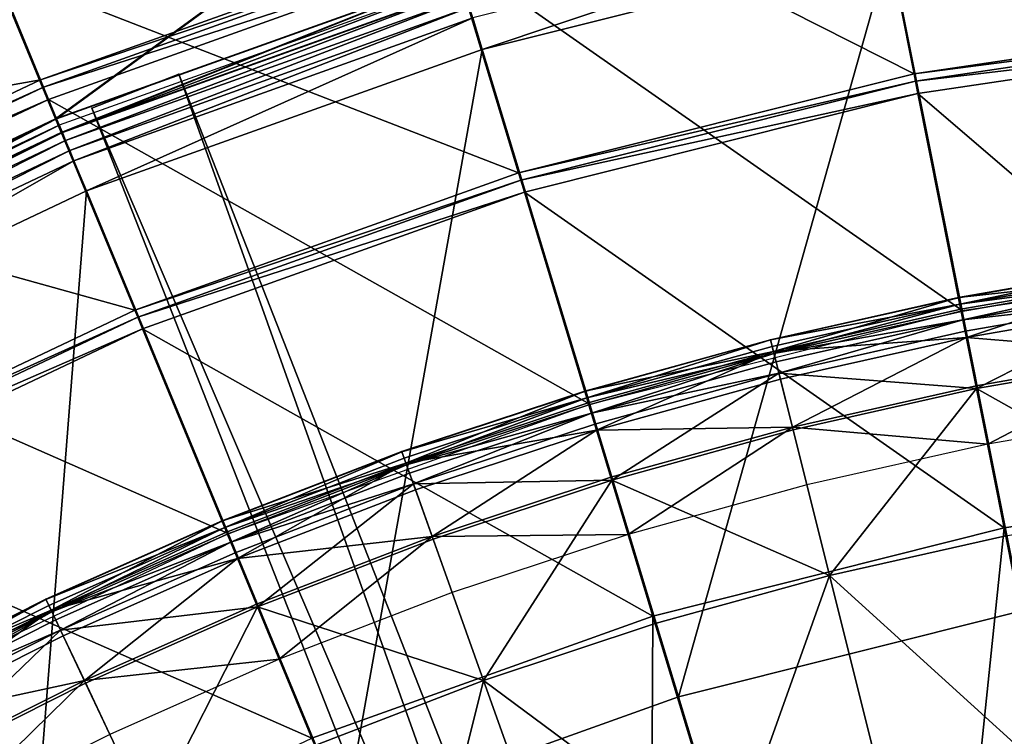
# Model space of a CAD drawing. Extents: x -3.87 to 3.87, y -3.87 to 3.87.
# Tile 78 of 115: x -1.46 to -0.62, y 2.91 to 3.53. Entities that reach past the tile are written whole.
import ezdxf

# ---------------------------------------------------------------- set-up
doc = ezdxf.new("R2010")
doc.units = 0
doc.layers.get('0').update_dxf_attribs({"linetype": 'CONTINUOUS'})

msp = doc.modelspace()

# ---------------------------------------------------------------- linework, layer by layer
for p in [(-1.061747, 3.50012, 4.599773), (-1.061746, 3.50012, 4.599773), (-1.438978, 3.474001, 4.540933), (-1.320774, 3.479002, 4.643105), (-1.320774, 3.479002, 7.239485), (-0.692989, 3.479228, 9.191612), (-0.69175, 3.473001, 9.18961), (-1.436402, 3.467784, 4.538932), (-1.432059, 3.457298, 4.219625), (-1.432059, 3.457298, 4.531927), (-1.432058, 3.457298, 4.219625), (-1.432058, 3.457298, 4.531927), (-0.689661, 3.4625, 9.182608), (-0.689661, 3.462498, 8.880756), (-0.68966, 3.462501, 9.182608), (-0.689659, 3.462499, 8.880756), (-1.3952, 3.44979, 4.643105), (-1.3952, 3.44979, 7.239485), (-1.426159, 3.440815, 4.641755), (-1.425231, 3.440814, -0.008925), (-1.422978, 3.435379, 4.537785), (-1.421266, 3.429002, 4.652464), (-1.421265, 3.429002, 4.652464), (-1.421264, 3.429, 8.880758), (-1.420356, 3.429046, 4.562068), (-1.420338, 3.429001, 0.001785), (-1.420338, 3.429001, 0.008925), (-1.417544, 3.422259, 4.579808), (-1.414077, 3.413888, 4.590927), (-1.410423, 3.405068, 4.597562), (-1.030668, 3.3946, 9.191612), (-1.028825, 3.388525, 9.18961), (-1.399723, 3.379235, 4.599773), (-1.399721, 3.379235, 4.599773), (-1.025717, 3.378279, 9.182608), (-1.025717, 3.378277, 8.880756), (-1.025715, 3.378279, 9.182608), (-1.025715, 3.378277, 8.880756), (-0.655019, 3.288341, 9.064547), (-0.654974, 3.288119, 9.121477), (-0.653859, 3.28251, 9.179029), (-1.358454, 3.27736, 9.191612), (-1.356025, 3.271495, 9.18961), (-0.653002, 3.278203, 9.040556), (-0.652661, 3.276489, 9.204887), (-0.651851, 3.277078, 4.219625), (-0.651201, 3.269146, 9.212923), (-1.351927, 3.261603, 9.182608), (-1.351927, 3.261601, 8.880756), (-1.351926, 3.261603, 9.182608), (-1.351925, 3.261601, 8.880756), (-0.649297, 3.259575, 9.217014), (-0.815578, 3.252274, 9.064547), (-0.815523, 3.252054, 9.121477), (-0.814133, 3.246507, 9.179029), (-0.648234, 3.25423, 9.033573), (-0.813067, 3.242248, 9.040556), (-0.812642, 3.240551, 9.204887), (-0.810823, 3.233289, 9.212923), (-0.808452, 3.223824, 9.217014), (-0.807127, 3.218536, 9.033573), (-0.64002, 3.21294, 9.027666), (-0.974177, 3.208375, 9.064547), (-0.974111, 3.208159, 9.121477), (-0.639551, 3.21058, 9.229347), (-0.972451, 3.202687, 9.179029), (-0.971177, 3.198485, 9.040556), (-0.970669, 3.196812, 9.204887), (-0.969911, 3.197368, 4.219625), (-0.968496, 3.189648, 9.212923), (-0.965663, 3.180309, 9.217014), (-0.964081, 3.175094, 9.033573), (-0.796898, 3.177699, 9.027666), (-0.796314, 3.175365, 9.229347), (-0.630085, 3.162991, 9.022295), (-1.130435, 3.156763, 9.064547), (-1.130359, 3.156549, 9.121477), (-1.128433, 3.151165, 9.179029), (-1.126954, 3.147031, 9.040556), (-1.126364, 3.145384, 9.204887), (-1.123842, 3.138335, 9.212923), (-1.120555, 3.129148, 9.217014), (-0.95186, 3.134808, 9.027666), (-0.951162, 3.132506, 9.229347), (-0.784524, 3.128298, 9.022295), (-1.118718, 3.124016, 9.033573), (-1.283974, 3.097549, 9.064547), (-1.283887, 3.09734, 9.121477), (-1.281698, 3.092057, 9.179029), (-1.280018, 3.088, 9.040556), (-1.279349, 3.086385, 9.204887), (-1.278652, 3.08694, 4.219625), (-0.615881, 3.091583, 8.880756), (-0.615881, 3.091583, 8.374943), (-1.276484, 3.079468, 9.212923), (-1.104536, 3.084378, 9.027666), (-1.103726, 3.082113, 9.229347), (-0.937077, 3.086073, 9.022295), (-1.27275, 3.070453, 9.217014), (-1.270664, 3.065417, 9.033573), (-0.765194, 3.051127, 9.262104), (-1.087379, 3.036428, 9.022295), (-1.434411, 3.030851, 9.064547), (-1.434315, 3.030647, 9.121477), (-1.43187, 3.025477, 9.179029), (-1.429992, 3.021508, 9.040556), (-1.429245, 3.019928, 9.204887), (-1.254553, 3.026523, 9.027666), (-1.253633, 3.024301, 9.229347), (-1.426044, 3.013159, 9.212923), (-0.915937, 3.016386, 8.880756), (-0.915937, 3.016386, 8.374943), (-0.915936, 3.016386, 8.815489), (-0.915936, 3.016386, 8.374943), (-1.421872, 3.004338, 9.217014), (-0.913984, 3.009944, 9.262104), (-1.419541, 2.999411, 9.033573), (-1.235064, 2.979473, 9.022295), (-1.401542, 2.961354, 9.027666), (-1.060578, 2.961524, 9.262104), (-1.400513, 2.95918, 9.229347), (-0.894103, 2.947474, 4.599773), (-1.379768, 2.915317, 9.022295)]:
    msp.add_point(p)
for points in [[(-0.692989, 3.479228, 9.191612), (-0.754469, 3.788313, 9.191612), (-1.122147, 3.696168, 9.191612)], [(-0.348628, 3.530268, 9.191612), (-0.754469, 3.788313, 9.191612), (-0.692989, 3.479228, 9.191612)], [(-0.327498, 3.325152, 4.219625), (-0.36679, 3.72409, 4.219625), (-0.730057, 3.670249, 4.219625)], [(-1.030668, 3.3946, 9.191612), (-1.122147, 3.696168, 9.191612), (-1.479053, 3.568512, 9.191612)], [(-0.692989, 3.479228, 9.191612), (-1.122147, 3.696168, 9.191612), (-1.030668, 3.3946, 9.191612)], [(-1.113843, 3.668793, 4.641755), (-1.426159, 3.440815, 4.641755), (-1.468105, 3.542083, 4.641755)], [(-1.112915, 3.668792, -0.008925), (-1.425231, 3.440814, -0.008925), (-1.467178, 3.542082, -0.008925)], [(-1.113843, 3.668793, 4.641755), (-1.082025, 3.563903, 4.641755), (-1.426159, 3.440815, 4.641755)], [(-1.112915, 3.668792, -0.008925), (-1.081097, 3.563901, -0.008925), (-1.425231, 3.440814, -0.008925)], [(-0.651851, 3.277078, 4.219625), (-0.730057, 3.670249, 4.219625), (-1.086276, 3.580975, 4.219625)], [(-0.327498, 3.325152, 4.219625), (-0.730057, 3.670249, 4.219625), (-0.651851, 3.277078, 4.219625)], [(-0.358505, 3.640003, 4.599773), (-0.71357, 3.587378, 4.599773), (-0.600901, 3.020955, 4.599773)], [(-0.719027, 3.614802, 4.597562), (-1.069864, 3.526877, 4.597562), (-1.061747, 3.50012, 4.599773)], [(-0.719027, 3.614802, 4.597562), (-1.061747, 3.50012, 4.599773), (-0.713572, 3.587378, 4.599773)], [(-1.091524, 3.598275, 4.540933), (-1.478125, 3.568511, 4.540933), (-1.438978, 3.474001, 4.540933)], [(-1.089571, 3.591835, 4.538932), (-1.091524, 3.598275, 4.540933), (-1.438978, 3.474001, 4.540933)], [(-1.089571, 3.591835, 4.538932), (-1.438978, 3.474001, 4.540933), (-1.436402, 3.467784, 4.538932)], [(-1.086276, 3.580975, 4.531927), (-1.089571, 3.591835, 4.538932), (-1.436402, 3.467784, 4.538932)], [(-0.71357, 3.587378, 4.599773), (-1.061746, 3.50012, 4.599773), (-0.894103, 2.947474, 4.599773)], [(-0.71357, 3.587378, 4.599773), (-0.894103, 2.947474, 4.599773), (-0.600901, 3.020955, 4.599773)], [(-1.086276, 3.580975, 4.531927), (-1.436402, 3.467784, 4.538932), (-1.432059, 3.457298, 4.531927)], [(-0.969911, 3.197368, 4.219625), (-1.086276, 3.580975, 4.219625), (-1.432059, 3.457298, 4.219625)], [(-1.086275, 3.580975, 4.219625), (-1.086275, 3.580975, 4.531927), (-1.432058, 3.457298, 4.531927)], [(-1.086275, 3.580975, 4.219625), (-1.432058, 3.457298, 4.531927), (-1.432058, 3.457298, 4.219625)], [(-0.651851, 3.277078, 4.219625), (-1.086276, 3.580975, 4.219625), (-0.969911, 3.197368, 4.219625)], [(-1.358454, 3.27736, 9.191612), (-1.479053, 3.568512, 9.191612), (-1.82169, 3.406408, 9.191612)], [(-1.438978, 3.474001, 4.540933), (-1.478125, 3.568511, 4.540933), (-1.820762, 3.406407, 4.540933)], [(-1.030668, 3.3946, 9.191612), (-1.479053, 3.568512, 9.191612), (-1.358454, 3.27736, 9.191612)], [(-1.082025, 3.563903, 4.641755), (-1.421266, 3.429002, 4.652464), (-1.426159, 3.440815, 4.641755)], [(-1.081097, 3.563901, -0.008925), (-1.420338, 3.429001, 0.001785), (-1.425231, 3.440814, -0.008925)], [(-1.079388, 3.558271, 4.537785), (-1.422978, 3.435379, 4.537785), (-1.420356, 3.429046, 4.562068)], [(-1.082025, 3.563903, 4.641755), (-1.078313, 3.551667, 4.652464), (-1.421266, 3.429002, 4.652464)], [(-1.079388, 3.558271, 4.537785), (-1.420356, 3.429046, 4.562068), (-1.077398, 3.551713, 4.562068)], [(-1.081097, 3.563901, -0.008925), (-1.077385, 3.551665, 0.001785), (-1.420338, 3.429001, 0.001785)], [(-1.078312, 3.551667, 4.652464), (-1.421264, 3.429, 8.880758), (-1.421265, 3.429002, 4.652464)], [(-1.078312, 3.551667, 4.652464), (-1.078311, 3.551665, 8.880758), (-1.421264, 3.429, 8.880758)], [(-1.077398, 3.551713, 4.562068), (-1.420356, 3.429046, 4.562068), (-1.417544, 3.422259, 4.579808)], [(-1.077385, 3.551665, 0.001785), (-1.077385, 3.551665, 0.008925), (-1.420338, 3.429001, 0.008925)], [(-1.077385, 3.551665, 0.001785), (-1.420338, 3.429001, 0.008925), (-1.420338, 3.429001, 0.001785)], [(-1.077398, 3.551713, 4.562068), (-1.417544, 3.422259, 4.579808), (-1.075266, 3.544683, 4.579808)], [(-1.468105, 3.542083, 4.641755), (-1.426159, 3.440815, 4.641755), (-1.756535, 3.284512, 4.641755)], [(-1.467178, 3.542082, -0.008925), (-1.425231, 3.440814, -0.008925), (-1.755607, 3.28451, -0.008925)], [(-1.075266, 3.544683, 4.579808), (-1.417544, 3.422259, 4.579808), (-1.414077, 3.413888, 4.590927)], [(-1.075266, 3.544683, 4.579808), (-1.414077, 3.413888, 4.590927), (-1.072635, 3.536012, 4.590927)], [(-1.072635, 3.536012, 4.590927), (-1.414077, 3.413888, 4.590927), (-1.410423, 3.405068, 4.597562)], [(-1.072635, 3.536012, 4.590927), (-1.410423, 3.405068, 4.597562), (-1.069864, 3.526877, 4.597562)], [(-1.069864, 3.526877, 4.597562), (-1.410423, 3.405068, 4.597562), (-1.399723, 3.379235, 4.599773)], [(-1.069864, 3.526877, 4.597562), (-1.399723, 3.379235, 4.599773), (-1.061747, 3.50012, 4.599773)], [(-0.348006, 3.52395, 9.18961), (-0.348628, 3.530268, 9.191612), (-0.692989, 3.479228, 9.191612)], [(-0.348006, 3.52395, 9.18961), (-0.692989, 3.479228, 9.191612), (-0.69175, 3.473001, 9.18961)], [(-0.346956, 3.513294, 9.182608), (-0.348006, 3.52395, 9.18961), (-0.69175, 3.473001, 9.18961)], [(-0.346956, 3.513294, 9.182608), (-0.69175, 3.473001, 9.18961), (-0.689661, 3.4625, 9.182608)], [(-0.309888, 3.136936, 8.880756), (-0.346956, 3.513292, 8.880756), (-0.689661, 3.462498, 8.880756)], [(-0.346955, 3.513292, 8.880756), (-0.346955, 3.513294, 9.182608), (-0.68966, 3.462501, 9.182608)], [(-0.346955, 3.513292, 8.880756), (-0.68966, 3.462501, 9.182608), (-0.689659, 3.462499, 8.880756)], [(-1.061746, 3.50012, 4.599773), (-1.399721, 3.379235, 4.599773), (-1.178714, 2.845677, 4.599773)], [(-1.061746, 3.50012, 4.599773), (-1.178714, 2.845677, 4.599773), (-0.894103, 2.947474, 4.599773)], [(-1.438978, 3.474001, 4.540933), (-1.820762, 3.406407, 4.540933), (-1.772539, 3.31619, 4.540933)], [(-1.436402, 3.467784, 4.538932), (-1.438978, 3.474001, 4.540933), (-1.772539, 3.31619, 4.540933)], [(-1.3952, 3.44979, 7.239485), (-1.320774, 3.479002, 7.239485), (-1.320774, 3.479002, 4.643105)], [(-1.3952, 3.44979, 7.239485), (-1.320774, 3.479002, 4.643105), (-1.3952, 3.44979, 4.643105)], [(-0.390154, 1.107828, 4.643104), (-1.3952, 3.44979, 4.643105), (-1.320774, 3.479002, 4.643105)], [(-1.320774, 3.479002, 7.239485), (-1.3952, 3.44979, 7.239485), (-0.46458, 1.078617, 7.239483)], [(-1.320774, 3.479002, 7.239485), (-0.390154, 1.107828, 7.239483), (-0.390154, 1.107828, 4.643104)], [(-1.320774, 3.479002, 7.239485), (-0.390154, 1.107828, 4.643104), (-1.320774, 3.479002, 4.643105)], [(-1.320774, 3.479002, 7.239485), (-0.46458, 1.078617, 7.239483), (-0.390154, 1.107828, 7.239483)], [(-0.69175, 3.473001, 9.18961), (-0.692989, 3.479228, 9.191612), (-1.030668, 3.3946, 9.191612)], [(-0.69175, 3.473001, 9.18961), (-1.030668, 3.3946, 9.191612), (-1.028825, 3.388525, 9.18961)], [(-0.689661, 3.4625, 9.182608), (-0.69175, 3.473001, 9.18961), (-1.028825, 3.388525, 9.18961)], [(-1.436402, 3.467784, 4.538932), (-1.772539, 3.31619, 4.540933), (-1.769367, 3.310254, 4.538932)], [(-1.432059, 3.457298, 4.531927), (-1.436402, 3.467784, 4.538932), (-1.769367, 3.310254, 4.538932)], [(-1.432059, 3.457298, 4.531927), (-1.769367, 3.310254, 4.538932), (-1.764017, 3.300245, 4.531927)], [(-1.278652, 3.08694, 4.219625), (-1.432059, 3.457298, 4.219625), (-1.764017, 3.300245, 4.219625)], [(-1.432058, 3.457298, 4.219625), (-1.432058, 3.457298, 4.531927), (-1.764016, 3.300245, 4.531927)], [(-1.432058, 3.457298, 4.219625), (-1.764016, 3.300245, 4.531927), (-1.764016, 3.300245, 4.219625)], [(-0.969911, 3.197368, 4.219625), (-1.432059, 3.457298, 4.219625), (-1.278652, 3.08694, 4.219625)], [(-0.689661, 3.4625, 9.182608), (-1.028825, 3.388525, 9.18961), (-1.025717, 3.378279, 9.182608)], [(-0.615881, 3.091583, 8.880756), (-0.689661, 3.462498, 8.880756), (-1.025717, 3.378277, 8.880756)], [(-0.689659, 3.462499, 8.880756), (-0.68966, 3.462501, 9.182608), (-1.025715, 3.378279, 9.182608)], [(-0.689659, 3.462499, 8.880756), (-1.025715, 3.378279, 9.182608), (-1.025715, 3.378277, 8.880756)], [(-0.309888, 3.136936, 8.880756), (-0.689661, 3.462498, 8.880756), (-0.615881, 3.091583, 8.880756)], [(-0.46458, 1.078617, 7.239483), (-1.3952, 3.44979, 7.239485), (-1.3952, 3.44979, 4.643105)], [(-0.46458, 1.078617, 7.239483), (-1.3952, 3.44979, 4.643105), (-0.46458, 1.078617, 4.643104)], [(-0.390154, 1.107828, 4.643104), (-0.46458, 1.078617, 4.643104), (-1.3952, 3.44979, 4.643105)], [(-1.426159, 3.440815, 4.641755), (-1.750507, 3.273235, 4.652464), (-1.756535, 3.284512, 4.641755)], [(-1.425231, 3.440814, -0.008925), (-1.749579, 3.273234, 0.001785), (-1.755607, 3.28451, -0.008925)], [(-1.426159, 3.440815, 4.641755), (-1.421266, 3.429002, 4.652464), (-1.750507, 3.273235, 4.652464)], [(-1.425231, 3.440814, -0.008925), (-1.420338, 3.429001, 0.001785), (-1.749579, 3.273234, 0.001785)], [(-1.422978, 3.435379, 4.537785), (-1.752832, 3.279322, 4.537785), (-1.749601, 3.273277, 4.562068)], [(-1.422978, 3.435379, 4.537785), (-1.749601, 3.273277, 4.562068), (-1.420356, 3.429046, 4.562068)], [(-1.421265, 3.429002, 4.652464), (-1.750505, 3.273233, 8.880758), (-1.750506, 3.273235, 4.652464)], [(-1.421265, 3.429002, 4.652464), (-1.421264, 3.429, 8.880758), (-1.750505, 3.273233, 8.880758)], [(-1.420356, 3.429046, 4.562068), (-1.749601, 3.273277, 4.562068), (-1.746138, 3.266799, 4.579808)], [(-1.420338, 3.429001, 0.001785), (-1.420338, 3.429001, 0.008925), (-1.749579, 3.273234, 0.008925)], [(-1.420338, 3.429001, 0.001785), (-1.749579, 3.273234, 0.008925), (-1.749579, 3.273234, 0.001785)], [(-1.420356, 3.429046, 4.562068), (-1.746138, 3.266799, 4.579808), (-1.417544, 3.422259, 4.579808)], [(-1.417544, 3.422259, 4.579808), (-1.746138, 3.266799, 4.579808), (-1.741866, 3.258807, 4.590927)], [(-1.417544, 3.422259, 4.579808), (-1.741866, 3.258807, 4.590927), (-1.414077, 3.413888, 4.590927)], [(-1.358454, 3.27736, 9.191612), (-1.82169, 3.406408, 9.191612), (-1.673135, 3.128482, 9.191612)], [(-1.414077, 3.413888, 4.590927), (-1.741866, 3.258807, 4.590927), (-1.737367, 3.250388, 4.597562)], [(-1.414077, 3.413888, 4.590927), (-1.737367, 3.250388, 4.597562), (-1.410423, 3.405068, 4.597562)], [(-1.410423, 3.405068, 4.597562), (-1.737367, 3.250388, 4.597562), (-1.724186, 3.225729, 4.599773)], [(-1.410423, 3.405068, 4.597562), (-1.724186, 3.225729, 4.599773), (-1.399723, 3.379235, 4.599773)], [(-1.028825, 3.388525, 9.18961), (-1.030668, 3.3946, 9.191612), (-1.358454, 3.27736, 9.191612)], [(-1.028825, 3.388525, 9.18961), (-1.358454, 3.27736, 9.191612), (-1.356025, 3.271495, 9.18961)], [(-1.025717, 3.378279, 9.182608), (-1.028825, 3.388525, 9.18961), (-1.356025, 3.271495, 9.18961)], [(-1.399721, 3.379235, 4.599773), (-1.724184, 3.225729, 4.599773), (-1.451946, 2.716408, 4.599773)], [(-1.399721, 3.379235, 4.599773), (-1.451946, 2.716408, 4.599773), (-1.178714, 2.845677, 4.599773)], [(-1.025717, 3.378279, 9.182608), (-1.356025, 3.271495, 9.18961), (-1.351927, 3.261603, 9.182608)], [(-0.915937, 3.016386, 8.880756), (-1.025717, 3.378277, 8.880756), (-1.351927, 3.261601, 8.880756)], [(-1.025715, 3.378277, 8.880756), (-1.025715, 3.378279, 9.182608), (-1.351926, 3.261603, 9.182608)], [(-1.025715, 3.378277, 8.880756), (-1.351926, 3.261603, 9.182608), (-1.351925, 3.261601, 8.880756)], [(-0.615881, 3.091583, 8.880756), (-1.025717, 3.378277, 8.880756), (-0.915937, 3.016386, 8.880756)], [(-0.492845, 3.316238, 9.121477), (-0.492879, 3.316463, 9.064547), (-0.655019, 3.288341, 9.064547)], [(-0.491362, 3.306239, 9.040556), (-0.655019, 3.288341, 9.064547), (-0.492879, 3.316463, 9.064547)], [(-0.492845, 3.316238, 9.121477), (-0.655019, 3.288341, 9.064547), (-0.654974, 3.288119, 9.121477)], [(-0.492845, 3.316238, 9.121477), (-0.654974, 3.288119, 9.121477), (-0.653859, 3.28251, 9.179029)], [(-0.492845, 3.316238, 9.121477), (-0.653859, 3.28251, 9.179029), (-0.492007, 3.310582, 9.179029)], [(-0.491362, 3.306239, 9.040556), (-0.653002, 3.278203, 9.040556), (-0.655019, 3.288341, 9.064547)], [(-0.491106, 3.304509, 9.204887), (-0.492007, 3.310582, 9.179029), (-0.653859, 3.28251, 9.179029)], [(-0.491362, 3.306239, 9.040556), (-0.648234, 3.25423, 9.033573), (-0.653002, 3.278203, 9.040556)], [(-0.491362, 3.306239, 9.040556), (-0.487776, 3.28206, 9.033573), (-0.648234, 3.25423, 9.033573)], [(-1.278652, 3.08694, 4.219625), (-1.764017, 3.300245, 4.219625), (-1.57505, 2.946712, 4.219625)], [(-0.491106, 3.304509, 9.204887), (-0.653859, 3.28251, 9.179029), (-0.652661, 3.276489, 9.204887)], [(-0.491106, 3.304509, 9.204887), (-0.652661, 3.276489, 9.204887), (-0.651201, 3.269146, 9.212923)], [(-0.491106, 3.304509, 9.204887), (-0.651201, 3.269146, 9.212923), (-0.490007, 3.297103, 9.212923)], [(-0.488575, 3.287451, 9.217014), (-0.490007, 3.297103, 9.212923), (-0.651201, 3.269146, 9.212923)], [(-0.815523, 3.252054, 9.121477), (-0.655019, 3.288341, 9.064547), (-0.815578, 3.252274, 9.064547)], [(-0.813067, 3.242248, 9.040556), (-0.815578, 3.252274, 9.064547), (-0.655019, 3.288341, 9.064547)], [(-0.815523, 3.252054, 9.121477), (-0.654974, 3.288119, 9.121477), (-0.655019, 3.288341, 9.064547)], [(-0.815523, 3.252054, 9.121477), (-0.653859, 3.28251, 9.179029), (-0.654974, 3.288119, 9.121477)], [(-0.813067, 3.242248, 9.040556), (-0.655019, 3.288341, 9.064547), (-0.653002, 3.278203, 9.040556)], [(-0.815523, 3.252054, 9.121477), (-0.814133, 3.246507, 9.179029), (-0.653859, 3.28251, 9.179029)], [(-0.812642, 3.240551, 9.204887), (-0.653859, 3.28251, 9.179029), (-0.814133, 3.246507, 9.179029)], [(-0.812642, 3.240551, 9.204887), (-0.652661, 3.276489, 9.204887), (-0.653859, 3.28251, 9.179029)], [(-0.488575, 3.287451, 9.217014), (-0.651201, 3.269146, 9.212923), (-0.649297, 3.259575, 9.217014)], [(-0.488575, 3.287451, 9.217014), (-0.649297, 3.259575, 9.217014), (-0.639551, 3.21058, 9.229347)], [(-0.481598, 3.240416, 9.027666), (-0.648234, 3.25423, 9.033573), (-0.487776, 3.28206, 9.033573)], [(-0.488575, 3.287451, 9.217014), (-0.639551, 3.21058, 9.229347), (-0.481245, 3.238037, 9.229347)], [(-1.356025, 3.271495, 9.18961), (-1.358454, 3.27736, 9.191612), (-1.673135, 3.128482, 9.191612)], [(-1.356025, 3.271495, 9.18961), (-1.673135, 3.128482, 9.191612), (-1.670142, 3.122883, 9.18961)], [(-1.351927, 3.261603, 9.182608), (-1.356025, 3.271495, 9.18961), (-1.670142, 3.122883, 9.18961)], [(-0.813067, 3.242248, 9.040556), (-0.653002, 3.278203, 9.040556), (-0.648234, 3.25423, 9.033573)], [(-0.812642, 3.240551, 9.204887), (-0.651201, 3.269146, 9.212923), (-0.652661, 3.276489, 9.204887)], [(-0.812642, 3.240551, 9.204887), (-0.810823, 3.233289, 9.212923), (-0.651201, 3.269146, 9.212923)], [(-0.808452, 3.223824, 9.217014), (-0.651201, 3.269146, 9.212923), (-0.810823, 3.233289, 9.212923)], [(-0.808452, 3.223824, 9.217014), (-0.649297, 3.259575, 9.217014), (-0.651201, 3.269146, 9.212923)], [(-1.351927, 3.261603, 9.182608), (-1.670142, 3.122883, 9.18961), (-1.665095, 3.113441, 9.182608)], [(-1.351925, 3.261601, 8.880756), (-1.351926, 3.261603, 9.182608), (-1.665094, 3.11344, 9.182608)], [(-1.351925, 3.261601, 8.880756), (-1.665094, 3.11344, 9.182608), (-1.665093, 3.113439, 8.880756)], [(-1.207203, 2.912208, 8.880756), (-1.351927, 3.261601, 8.880756), (-1.665094, 3.113439, 8.880756)], [(-0.915937, 3.016386, 8.880756), (-1.351927, 3.261601, 8.880756), (-1.207203, 2.912208, 8.880756)], [(-0.808452, 3.223824, 9.217014), (-0.639551, 3.21058, 9.229347), (-0.649297, 3.259575, 9.217014)], [(-0.815523, 3.252054, 9.121477), (-0.815578, 3.252274, 9.064547), (-0.974177, 3.208375, 9.064547)], [(-0.813067, 3.242248, 9.040556), (-0.974177, 3.208375, 9.064547), (-0.815578, 3.252274, 9.064547)], [(-0.815523, 3.252054, 9.121477), (-0.974177, 3.208375, 9.064547), (-0.974111, 3.208159, 9.121477)], [(-0.815523, 3.252054, 9.121477), (-0.974111, 3.208159, 9.121477), (-0.972451, 3.202687, 9.179029)], [(-0.815523, 3.252054, 9.121477), (-0.972451, 3.202687, 9.179029), (-0.814133, 3.246507, 9.179029)], [(-0.812642, 3.240551, 9.204887), (-0.814133, 3.246507, 9.179029), (-0.972451, 3.202687, 9.179029)], [(-0.813067, 3.242248, 9.040556), (-0.648234, 3.25423, 9.033573), (-0.807127, 3.218536, 9.033573)], [(-0.796898, 3.177699, 9.027666), (-0.807127, 3.218536, 9.033573), (-0.648234, 3.25423, 9.033573)], [(-0.796898, 3.177699, 9.027666), (-0.648234, 3.25423, 9.033573), (-0.64002, 3.21294, 9.027666)], [(-0.481598, 3.240416, 9.027666), (-0.64002, 3.21294, 9.027666), (-0.648234, 3.25423, 9.033573)], [(-0.813067, 3.242248, 9.040556), (-0.971177, 3.198485, 9.040556), (-0.974177, 3.208375, 9.064547)], [(-0.812642, 3.240551, 9.204887), (-0.972451, 3.202687, 9.179029), (-0.970669, 3.196812, 9.204887)], [(-0.813067, 3.242248, 9.040556), (-0.964081, 3.175094, 9.033573), (-0.971177, 3.198485, 9.040556)], [(-0.812642, 3.240551, 9.204887), (-0.970669, 3.196812, 9.204887), (-0.968496, 3.189648, 9.212923)], [(-0.812642, 3.240551, 9.204887), (-0.968496, 3.189648, 9.212923), (-0.810823, 3.233289, 9.212923)], [(-0.813067, 3.242248, 9.040556), (-0.807127, 3.218536, 9.033573), (-0.964081, 3.175094, 9.033573)], [(-0.481598, 3.240416, 9.027666), (-0.630085, 3.162991, 9.022295), (-0.64002, 3.21294, 9.027666)], [(-0.462452, 3.111347, 9.262104), (-0.481245, 3.238037, 9.229347), (-0.639551, 3.21058, 9.229347)], [(-0.481598, 3.240416, 9.027666), (-0.474126, 3.190041, 9.022295), (-0.630085, 3.162991, 9.022295)], [(-0.808452, 3.223824, 9.217014), (-0.810823, 3.233289, 9.212923), (-0.968496, 3.189648, 9.212923)], [(-1.724184, 3.225729, 4.599773), (-1.71123, 2.561041, 4.599773), (-1.451946, 2.716408, 4.599773)], [(-0.808452, 3.223824, 9.217014), (-0.968496, 3.189648, 9.212923), (-0.965663, 3.180309, 9.217014)], [(-0.808452, 3.223824, 9.217014), (-0.965663, 3.180309, 9.217014), (-0.951162, 3.132506, 9.229347)], [(-0.808452, 3.223824, 9.217014), (-0.951162, 3.132506, 9.229347), (-0.796314, 3.175365, 9.229347)], [(-0.808452, 3.223824, 9.217014), (-0.796314, 3.175365, 9.229347), (-0.639551, 3.21058, 9.229347)], [(-0.796898, 3.177699, 9.027666), (-0.964081, 3.175094, 9.033573), (-0.807127, 3.218536, 9.033573)], [(-0.796898, 3.177699, 9.027666), (-0.64002, 3.21294, 9.027666), (-0.630085, 3.162991, 9.022295)], [(-1.130359, 3.156549, 9.121477), (-0.974177, 3.208375, 9.064547), (-1.130435, 3.156763, 9.064547)], [(-1.126954, 3.147031, 9.040556), (-1.130435, 3.156763, 9.064547), (-0.974177, 3.208375, 9.064547)], [(-1.130359, 3.156549, 9.121477), (-0.974111, 3.208159, 9.121477), (-0.974177, 3.208375, 9.064547)], [(-1.130359, 3.156549, 9.121477), (-0.972451, 3.202687, 9.179029), (-0.974111, 3.208159, 9.121477)], [(-1.126954, 3.147031, 9.040556), (-0.974177, 3.208375, 9.064547), (-0.971177, 3.198485, 9.040556)], [(-0.765194, 3.051127, 9.262104), (-0.639551, 3.21058, 9.229347), (-0.796314, 3.175365, 9.229347)], [(-0.765194, 3.051127, 9.262104), (-0.614565, 3.084964, 9.262104), (-0.639551, 3.21058, 9.229347)], [(-0.462452, 3.111347, 9.262104), (-0.639551, 3.21058, 9.229347), (-0.614565, 3.084964, 9.262104)], [(-1.130359, 3.156549, 9.121477), (-1.128433, 3.151165, 9.179029), (-0.972451, 3.202687, 9.179029)], [(-1.126364, 3.145384, 9.204887), (-0.972451, 3.202687, 9.179029), (-1.128433, 3.151165, 9.179029)], [(-1.126954, 3.147031, 9.040556), (-0.971177, 3.198485, 9.040556), (-0.964081, 3.175094, 9.033573)], [(-1.126364, 3.145384, 9.204887), (-0.970669, 3.196812, 9.204887), (-0.972451, 3.202687, 9.179029)], [(-1.126364, 3.145384, 9.204887), (-0.968496, 3.189648, 9.212923), (-0.970669, 3.196812, 9.204887)], [(-1.126364, 3.145384, 9.204887), (-1.123842, 3.138335, 9.212923), (-0.968496, 3.189648, 9.212923)], [(-1.120555, 3.129148, 9.217014), (-0.968496, 3.189648, 9.212923), (-1.123842, 3.138335, 9.212923)], [(-1.120555, 3.129148, 9.217014), (-0.965663, 3.180309, 9.217014), (-0.968496, 3.189648, 9.212923)], [(-1.120555, 3.129148, 9.217014), (-0.951162, 3.132506, 9.229347), (-0.965663, 3.180309, 9.217014)], [(-1.126954, 3.147031, 9.040556), (-0.964081, 3.175094, 9.033573), (-1.118718, 3.124016, 9.033573)], [(-1.104536, 3.084378, 9.027666), (-1.118718, 3.124016, 9.033573), (-0.964081, 3.175094, 9.033573)], [(-1.104536, 3.084378, 9.027666), (-0.964081, 3.175094, 9.033573), (-0.95186, 3.134808, 9.027666)], [(-0.796898, 3.177699, 9.027666), (-0.95186, 3.134808, 9.027666), (-0.964081, 3.175094, 9.033573)], [(-0.796898, 3.177699, 9.027666), (-0.937077, 3.086073, 9.022295), (-0.95186, 3.134808, 9.027666)], [(-0.765194, 3.051127, 9.262104), (-0.796314, 3.175365, 9.229347), (-0.951162, 3.132506, 9.229347)], [(-0.796898, 3.177699, 9.027666), (-0.784524, 3.128298, 9.022295), (-0.937077, 3.086073, 9.022295)], [(-0.796898, 3.177699, 9.027666), (-0.630085, 3.162991, 9.022295), (-0.784524, 3.128298, 9.022295)], [(-1.130359, 3.156549, 9.121477), (-1.130435, 3.156763, 9.064547), (-1.283974, 3.097549, 9.064547)], [(-1.126954, 3.147031, 9.040556), (-1.283974, 3.097549, 9.064547), (-1.130435, 3.156763, 9.064547)], [(-1.130359, 3.156549, 9.121477), (-1.283974, 3.097549, 9.064547), (-1.283887, 3.09734, 9.121477)], [(-1.130359, 3.156549, 9.121477), (-1.283887, 3.09734, 9.121477), (-1.281698, 3.092057, 9.179029)], [(-1.130359, 3.156549, 9.121477), (-1.281698, 3.092057, 9.179029), (-1.128433, 3.151165, 9.179029)], [(-1.126954, 3.147031, 9.040556), (-1.280018, 3.088, 9.040556), (-1.283974, 3.097549, 9.064547)], [(-1.126364, 3.145384, 9.204887), (-1.128433, 3.151165, 9.179029), (-1.281698, 3.092057, 9.179029)], [(-1.126364, 3.145384, 9.204887), (-1.281698, 3.092057, 9.179029), (-1.279349, 3.086385, 9.204887)], [(-1.126954, 3.147031, 9.040556), (-1.270664, 3.065417, 9.033573), (-1.280018, 3.088, 9.040556)], [(-1.126364, 3.145384, 9.204887), (-1.279349, 3.086385, 9.204887), (-1.276484, 3.079468, 9.212923)], [(-1.126364, 3.145384, 9.204887), (-1.276484, 3.079468, 9.212923), (-1.123842, 3.138335, 9.212923)], [(-1.126954, 3.147031, 9.040556), (-1.118718, 3.124016, 9.033573), (-1.270664, 3.065417, 9.033573)], [(-1.120555, 3.129148, 9.217014), (-1.123842, 3.138335, 9.212923), (-1.276484, 3.079468, 9.212923)], [(-0.309888, 3.136936, 8.374943), (-0.615881, 3.091583, 8.374943), (-0.469591, 2.356136, 8.374943)], [(-1.120555, 3.129148, 9.217014), (-1.276484, 3.079468, 9.212923), (-1.27275, 3.070453, 9.217014)], [(-1.120555, 3.129148, 9.217014), (-1.27275, 3.070453, 9.217014), (-1.253633, 3.024301, 9.229347)], [(-1.120555, 3.129148, 9.217014), (-1.253633, 3.024301, 9.229347), (-1.103726, 3.082113, 9.229347)], [(-1.120555, 3.129148, 9.217014), (-1.103726, 3.082113, 9.229347), (-0.951162, 3.132506, 9.229347)], [(-1.104536, 3.084378, 9.027666), (-0.95186, 3.134808, 9.027666), (-0.937077, 3.086073, 9.022295)], [(-1.060578, 2.961524, 9.262104), (-0.951162, 3.132506, 9.229347), (-1.103726, 3.082113, 9.229347)], [(-1.060578, 2.961524, 9.262104), (-0.913984, 3.009944, 9.262104), (-0.951162, 3.132506, 9.229347)], [(-0.765194, 3.051127, 9.262104), (-0.951162, 3.132506, 9.229347), (-0.913984, 3.009944, 9.262104)], [(-1.104536, 3.084378, 9.027666), (-1.270664, 3.065417, 9.033573), (-1.118718, 3.124016, 9.033573)], [(-1.207203, 2.912208, 8.880756), (-1.665094, 3.113439, 8.880756), (-1.486823, 2.779917, 8.880756)], [(-1.434315, 3.030647, 9.121477), (-1.283974, 3.097549, 9.064547), (-1.434411, 3.030851, 9.064547)], [(-1.429992, 3.021508, 9.040556), (-1.434411, 3.030851, 9.064547), (-1.283974, 3.097549, 9.064547)], [(-1.434315, 3.030647, 9.121477), (-1.283887, 3.09734, 9.121477), (-1.283974, 3.097549, 9.064547)], [(-1.434315, 3.030647, 9.121477), (-1.281698, 3.092057, 9.179029), (-1.283887, 3.09734, 9.121477)], [(-1.429992, 3.021508, 9.040556), (-1.283974, 3.097549, 9.064547), (-1.280018, 3.088, 9.040556)], [(-1.434315, 3.030647, 9.121477), (-1.43187, 3.025477, 9.179029), (-1.281698, 3.092057, 9.179029)], [(-1.429245, 3.019928, 9.204887), (-1.281698, 3.092057, 9.179029), (-1.43187, 3.025477, 9.179029)], [(-1.429992, 3.021508, 9.040556), (-1.280018, 3.088, 9.040556), (-1.270664, 3.065417, 9.033573)], [(-1.429245, 3.019928, 9.204887), (-1.279349, 3.086385, 9.204887), (-1.281698, 3.092057, 9.179029)], [(-1.429245, 3.019928, 9.204887), (-1.276484, 3.079468, 9.212923), (-1.279349, 3.086385, 9.204887)], [(-0.615881, 3.091583, 8.374943), (-0.915937, 3.016386, 8.374943), (-0.698268, 2.298826, 8.374943)], [(-0.61588, 3.091584, 8.815489), (-0.915936, 3.016386, 8.815489), (-0.915936, 3.016386, 8.374943)], [(-0.61588, 3.091584, 8.815489), (-0.915936, 3.016386, 8.374943), (-0.61588, 3.091584, 8.374943)], [(-0.615881, 3.091583, 8.374943), (-0.698268, 2.298826, 8.374943), (-0.469591, 2.356136, 8.374943)], [(-1.429245, 3.019928, 9.204887), (-1.426044, 3.013159, 9.212923), (-1.276484, 3.079468, 9.212923)], [(-1.421872, 3.004338, 9.217014), (-1.276484, 3.079468, 9.212923), (-1.426044, 3.013159, 9.212923)], [(-1.421872, 3.004338, 9.217014), (-1.27275, 3.070453, 9.217014), (-1.276484, 3.079468, 9.212923)], [(-1.104536, 3.084378, 9.027666), (-1.254553, 3.026523, 9.027666), (-1.270664, 3.065417, 9.033573)], [(-1.104536, 3.084378, 9.027666), (-1.235064, 2.979473, 9.022295), (-1.254553, 3.026523, 9.027666)], [(-1.060578, 2.961524, 9.262104), (-1.103726, 3.082113, 9.229347), (-1.253633, 3.024301, 9.229347)], [(-1.104536, 3.084378, 9.027666), (-1.087379, 3.036428, 9.022295), (-1.235064, 2.979473, 9.022295)], [(-1.104536, 3.084378, 9.027666), (-0.937077, 3.086073, 9.022295), (-1.087379, 3.036428, 9.022295)], [(-0.765194, 3.051127, 9.262104), (-0.573178, 2.876901, 9.281931), (-0.614565, 3.084964, 9.262104)], [(-1.421872, 3.004338, 9.217014), (-1.253633, 3.024301, 9.229347), (-1.27275, 3.070453, 9.217014)], [(-1.429992, 3.021508, 9.040556), (-1.270664, 3.065417, 9.033573), (-1.419541, 2.999411, 9.033573)], [(-1.401542, 2.961354, 9.027666), (-1.419541, 2.999411, 9.033573), (-1.270664, 3.065417, 9.033573)], [(-1.401542, 2.961354, 9.027666), (-1.270664, 3.065417, 9.033573), (-1.254553, 3.026523, 9.027666)], [(-0.765194, 3.051127, 9.262104), (-0.913984, 3.009944, 9.262104), (-0.852403, 2.806941, 9.281931)], [(-0.765194, 3.051127, 9.262104), (-0.852403, 2.806941, 9.281931), (-0.713648, 2.845346, 9.281931)], [(-0.765194, 3.051127, 9.262104), (-0.713648, 2.845346, 9.281931), (-0.573178, 2.876901, 9.281931)], [(-1.434315, 3.030647, 9.121477), (-1.434411, 3.030851, 9.064547), (-1.581399, 2.956855, 9.064547)], [(-1.429992, 3.021508, 9.040556), (-1.581399, 2.956855, 9.064547), (-1.434411, 3.030851, 9.064547)], [(-1.434315, 3.030647, 9.121477), (-1.581399, 2.956855, 9.064547), (-1.581292, 2.956656, 9.121477)], [(-1.434315, 3.030647, 9.121477), (-1.581292, 2.956656, 9.121477), (-1.578597, 2.951613, 9.179029)], [(-1.434315, 3.030647, 9.121477), (-1.578597, 2.951613, 9.179029), (-1.43187, 3.025477, 9.179029)], [(-1.429992, 3.021508, 9.040556), (-1.576527, 2.947741, 9.040556), (-1.581399, 2.956855, 9.064547)], [(-1.429245, 3.019928, 9.204887), (-1.43187, 3.025477, 9.179029), (-1.578597, 2.951613, 9.179029)], [(-1.429245, 3.019928, 9.204887), (-1.578597, 2.951613, 9.179029), (-1.575702, 2.946198, 9.204887)], [(-1.429992, 3.021508, 9.040556), (-1.565004, 2.926183, 9.033573), (-1.576527, 2.947741, 9.040556)], [(-1.429245, 3.019928, 9.204887), (-1.575702, 2.946198, 9.204887), (-1.572173, 2.939596, 9.212923)], [(-1.429245, 3.019928, 9.204887), (-1.572173, 2.939596, 9.212923), (-1.426044, 3.013159, 9.212923)], [(-1.429992, 3.021508, 9.040556), (-1.419541, 2.999411, 9.033573), (-1.565004, 2.926183, 9.033573)], [(-1.421872, 3.004338, 9.217014), (-1.400513, 2.95918, 9.229347), (-1.253633, 3.024301, 9.229347)], [(-1.401542, 2.961354, 9.027666), (-1.254553, 3.026523, 9.027666), (-1.235064, 2.979473, 9.022295)], [(-1.345754, 2.8434, 9.262104), (-1.253633, 3.024301, 9.229347), (-1.400513, 2.95918, 9.229347)], [(-1.345754, 2.8434, 9.262104), (-1.20462, 2.905973, 9.262104), (-1.253633, 3.024301, 9.229347)], [(-1.060578, 2.961524, 9.262104), (-1.253633, 3.024301, 9.229347), (-1.20462, 2.905973, 9.262104)], [(-0.600901, 3.020955, 4.599773), (-0.894103, 2.947474, 4.599773), (0.000004, 0, 4.599773)], [(-1.421872, 3.004338, 9.217014), (-1.426044, 3.013159, 9.212923), (-1.572173, 2.939596, 9.212923)], [(-0.915937, 3.016386, 8.374943), (-1.207203, 2.912208, 8.374943), (-0.920245, 2.219431, 8.374943)], [(-0.915936, 3.016386, 8.815489), (-1.207201, 2.912208, 8.815489), (-1.207201, 2.912208, 8.374943)], [(-0.915936, 3.016386, 8.815489), (-1.207201, 2.912208, 8.374943), (-0.915936, 3.016386, 8.374943)], [(-0.915937, 3.016386, 8.374943), (-0.920245, 2.219431, 8.374943), (-0.698268, 2.298826, 8.374943)], [(-0.667638, 0.966578, 4.643105), (-2.252888, 2.962044, 4.643105), (-2.188756, 3.00979, 4.643105)], [(-2.188756, 3.00979, 7.239485), (-2.252888, 2.962044, 7.239485), (-0.73177, 0.918832, 7.239485)], [(-2.188756, 3.00979, 7.239485), (-0.667638, 0.966578, 7.239485), (-0.667638, 0.966578, 4.643105)], [(-2.188756, 3.00979, 7.239485), (-0.667638, 0.966578, 4.643105), (-2.188756, 3.00979, 4.643105)], [(-2.188756, 3.00979, 7.239485), (-0.73177, 0.918832, 7.239485), (-0.667638, 0.966578, 7.239485)], [(-1.421872, 3.004338, 9.217014), (-1.572173, 2.939596, 9.212923), (-1.567574, 2.93099, 9.217014)], [(-1.421872, 3.004338, 9.217014), (-1.567574, 2.93099, 9.217014), (-1.544025, 2.886934, 9.229347)], [(-1.421872, 3.004338, 9.217014), (-1.544025, 2.886934, 9.229347), (-1.400513, 2.95918, 9.229347)], [(-1.060578, 2.961524, 9.262104), (-0.852403, 2.806941, 9.281931), (-0.913984, 3.009944, 9.262104)], [(-1.401542, 2.961354, 9.027666), (-1.565004, 2.926183, 9.033573), (-1.419541, 2.999411, 9.033573)], [(-1.401542, 2.961354, 9.027666), (-1.235064, 2.979473, 9.022295), (-1.379768, 2.915317, 9.022295)], [(-0.73177, 0.918832, 7.239485), (-2.252888, 2.962044, 7.239485), (-2.252888, 2.962044, 4.643105)], [(-0.73177, 0.918832, 7.239485), (-2.252888, 2.962044, 4.643105), (-0.73177, 0.918833, 4.643105)], [(-0.667638, 0.966578, 4.643105), (-0.73177, 0.918833, 4.643105), (-2.252888, 2.962044, 4.643105)], [(-1.401542, 2.961354, 9.027666), (-1.545159, 2.889055, 9.027666), (-1.565004, 2.926183, 9.033573)], [(-1.401542, 2.961354, 9.027666), (-1.521152, 2.844142, 9.022295), (-1.545159, 2.889055, 9.027666)], [(-1.401542, 2.961354, 9.027666), (-1.379768, 2.915317, 9.022295), (-1.521152, 2.844142, 9.022295)], [(-1.060578, 2.961524, 9.262104), (-1.20462, 2.905973, 9.262104), (-1.123438, 2.709981, 9.281931)], [(-1.060578, 2.961524, 9.262104), (-1.123438, 2.709981, 9.281931), (-0.98911, 2.761786, 9.281931)], [(-1.060578, 2.961524, 9.262104), (-0.98911, 2.761786, 9.281931), (-0.852403, 2.806941, 9.281931)], [(-1.345754, 2.8434, 9.262104), (-1.400513, 2.95918, 9.229347), (-1.544025, 2.886934, 9.229347)], [(-0.894103, 2.947474, 4.599773), (-1.178714, 2.845677, 4.599773), (0.000004, 0, 4.599773)]]:
    msp.add_3dface(points)

doc.saveas('drawing.dxf')
